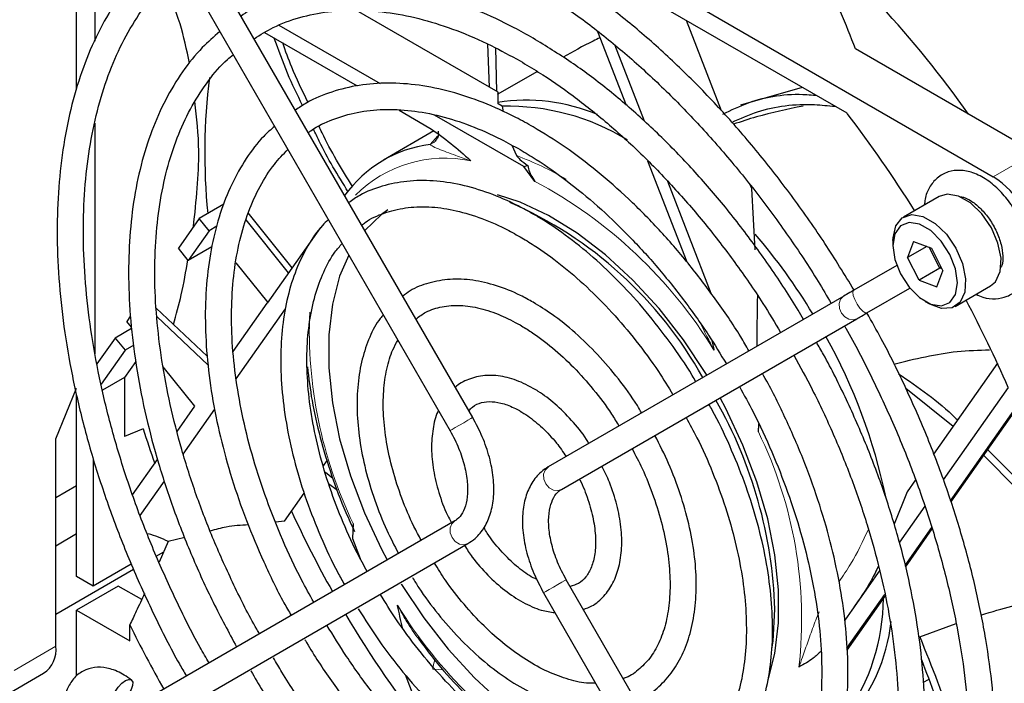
# Paper-space layout 'Blatt2' of a CAD drawing. Header units: millimetres. Extents: x 5 to 418, y 2 to 292.
# Tile 47 of 68: x 87 to 104, y 200 to 211. Entities that reach past the tile are written whole.
import ezdxf

# ---------------------------------------------------------------- set-up
doc = ezdxf.new("R2010")
doc.units = ezdxf.units.MM

psp = doc.layouts.new('Blatt2')

# ---------------------------------------------------------------- linework, layer by layer
at = {"color": 7, "linetype": 'Continuous', "lineweight": 25}
for p, q in [((88.868, 216.972), (103.718, 208.399)), ((88.161, 209.89), (88.161, 214.61)), ((94.884, 204.315), (89.868, 213.002)), ((89.483, 212.78), (94.499, 204.092)), ((88.471, 212.508), (88.471, 210.7)), ((101.238, 209.474), (96.739, 212.071)), ((95.316, 209.831), (92.91, 211.22)), ((93.317, 209.975), (91.601, 210.966)), ((99.109, 209.514), (98.515, 211.046)), ((91.353, 210.844), (92.921, 209.939)), ((97.001, 210.864), (97.488, 209.61)), ((95.169, 209.916), (95.138, 210.649)), ((95.296, 209.843), (95.274, 210.582)), ((97.798, 209.341), (97.296, 210.634)), ((104.425, 208.808), (101.381, 210.565)), ((95.984, 210.183), (95.297, 209.793)), ((100.476, 209.913), (99.431, 209.612)), ((95.314, 209.633), (95.316, 209.831)), ((95.385, 209.593), (95.314, 209.633)), ((95.385, 209.593), (95.401, 209.502)), ((93.633, 209.528), (94.159, 209.224)), ((95.752, 208.57), (94.238, 209.444)), ((88.471, 209.308), (88.471, 205.396)), ((94.226, 209.175), (93.372, 208.682)), ((94.259, 209.012), (94.251, 209.004)), ((95.548, 208.934), (95.627, 208.757)), ((95.94, 208.32), (95.752, 208.57)), ((97.852, 208.671), (98.517, 206.956)), ((98.933, 206.416), (98.195, 208.319)), ((99.619, 208.2), (99.6, 208.248)), ((99.68, 207.157), (99.619, 208.2)), ((102.798, 208.062), (102.197, 207.715)), ((90.662, 207.936), (90.241, 207.693)), ((91.82, 206.855), (91.073, 207.784)), ((90.241, 207.693), (89.888, 207.19)), ((90.41, 207.483), (90.241, 207.693)), ((90.543, 207.56), (90.41, 207.483)), ((91.76, 206.77), (91.038, 207.667)), ((90.41, 207.483), (90.056, 206.98)), ((92.301, 207.54), (91.397, 206.254)), ((102.016, 207.315), (102.016, 207.233)), ((102.367, 207.301), (102.262, 207.029)), ((102.59, 207.218), (102.262, 207.029)), ((102.367, 207.301), (102.668, 207.189)), ((90.056, 206.98), (89.888, 207.19)), ((90.455, 207.211), (90.056, 206.98)), ((102.813, 206.849), (102.631, 207.202)), ((102.668, 207.189), (102.865, 206.804)), ((90.864, 206.941), (91.406, 206.266)), ((102.081, 206.895), (101.353, 206.474)), ((102.459, 206.645), (102.262, 207.029)), ((102.813, 206.849), (102.459, 206.645)), ((102.761, 206.532), (102.865, 206.804)), ((102.813, 206.849), (102.83, 206.873)), ((102.849, 206.835), (102.813, 206.849)), ((102.459, 206.645), (102.761, 206.532)), ((103.072, 206.2), (103.673, 206.547)), ((101.575, 206.089), (102.304, 206.51)), ((90.82, 205.433), (91.397, 206.254)), ((101.183, 206.376), (96.167, 203.48)), ((101.183, 206.376), (101.178, 206.373)), ((102.564, 206.284), (102.634, 206.243)), ((89.514, 206.17), (90.376, 205.356)), ((90.868, 204.97), (91.704, 206.159)), ((89.078, 206.038), (89.012, 205.944)), ((89.091, 205.847), (89.012, 205.944)), ((89.521, 206.029), (90.396, 205.204)), ((96.39, 203.095), (101.405, 205.991)), ((89.094, 205.824), (88.815, 205.663)), ((88.815, 205.663), (88.507, 205.225)), ((88.815, 205.663), (88.987, 205.459)), ((88.987, 205.459), (88.579, 204.879)), ((89.131, 205.542), (88.987, 205.459)), ((89.167, 205.266), (88.975, 204.993)), ((103.788, 205.236), (102.706, 203.696)), ((90.169, 204.506), (89.63, 205.176)), ((88.975, 204.993), (88.601, 204.777)), ((88.975, 204.993), (88.975, 203.991)), ((87.808, 203.952), (88.161, 204.815)), ((88.161, 201.621), (88.161, 204.711)), ((102.236, 204.811), (103.038, 204.169)), ((103.972, 204.827), (102.871, 203.261)), ((89.868, 204.078), (90.169, 204.506)), ((89.972, 203.695), (90.507, 204.457)), ((102.993, 202.904), (104.113, 204.497)), ((103.001, 202.879), (104.115, 204.464)), ((99.732, 204.073), (99.739, 204.206)), ((89.292, 204.122), (88.975, 203.991)), ((87.808, 200.437), (87.808, 203.952)), ((103.625, 203.766), (104.115, 203.281)), ((88.444, 203.616), (88.444, 201.457)), ((89.112, 203.002), (89.535, 203.604)), ((92.35, 203.495), (92.414, 203.586)), ((103.557, 203.67), (104.115, 203.112)), ((92.51, 203.283), (92.383, 203.381)), ((96.167, 203.48), (96.162, 203.476)), ((89.241, 202.655), (89.651, 203.238)), ((102.399, 203.26), (102.255, 203.054)), ((88.161, 203.159), (87.808, 202.955)), ((88.161, 203.159), (87.808, 202.955)), ((92.589, 203.076), (92.438, 203.192)), ((102.255, 203.054), (102.034, 202.505)), ((91.691, 202.558), (92.026, 203.034)), ((102.555, 202.811), (102.125, 202.2)), ((94.58, 202.563), (89.564, 199.666)), ((91.691, 202.558), (91.539, 202.542)), ((92.854, 202.518), (92.842, 202.266)), ((102.222, 201.807), (102.675, 202.452)), ((102.229, 201.78), (102.683, 202.426)), ((88.161, 202.341), (87.808, 202.136)), ((89.718, 202.211), (89.561, 201.863)), ((89.997, 202.281), (89.718, 202.211)), ((92.842, 202.266), (92.974, 201.924)), ((89.514, 201.967), (89.641, 202.04)), ((89.787, 199.282), (94.802, 202.178)), ((87.808, 200.982), (89.126, 201.743)), ((89.088, 201.829), (88.444, 201.457)), ((101.791, 201.724), (101.199, 200.881)), ((88.444, 201.457), (88.161, 201.621)), ((101.487, 192.878), (96.471, 201.565)), ((88.868, 201.457), (88.161, 201.049)), ((89.266, 201.228), (88.868, 201.457)), ((96.086, 201.343), (101.102, 192.655)), ((101.235, 200.402), (101.877, 201.316)), ((101.237, 200.368), (101.883, 201.288)), ((88.161, 199.933), (88.161, 201.049)), ((88.161, 201.049), (89.063, 200.529)), ((89.063, 200.529), (89.063, 200.799)), ((102.472, 200.595), (103.09, 200.82)), ((86.894, 199.57), (87.601, 199.979)), ((93.739, 199.955), (94.365, 198.34)), ((102.532, 199.825), (102.619, 199.875))]:
    psp.add_line(p, q, dxfattribs=at)
at = {"color": 7, "linetype": 'Continuous', "lineweight": 18}
for p, q in [((94.161, 208.946), (94.294, 209.093)), ((103.718, 208.399), (104.425, 208.808)), ((87.101, 200.028), (87.808, 200.437)), ((94.388, 200.034), (94.207, 200.05))]:
    psp.add_line(p, q, dxfattribs=at)
at = {"color": 7, "linetype": 'Continuous', "lineweight": 18, "flags": 128}
for points in [[(94.251, 209.004), (94.225, 208.98), (94.161, 208.946)], [(101.353, 206.474), (101.351, 206.473), (101.337, 206.442), (101.343, 206.387), (101.367, 206.316), (101.406, 206.239), (101.454, 206.169), (101.503, 206.117), (101.546, 206.089), (101.575, 206.089)], [(101.178, 206.373), (101.128, 206.321), (101.104, 206.249), (101.108, 206.166), (101.141, 206.086), (101.197, 206.021), (101.268, 205.981), (101.343, 205.971), (101.405, 205.991)], [(94.802, 204.268), (94.734, 204.228), (94.659, 204.185), (94.588, 204.144), (94.534, 204.113), (94.503, 204.095), (94.499, 204.092)], [(94.884, 204.315), (94.881, 204.313), (94.854, 204.298), (94.802, 204.268)], [(96.162, 203.476), (96.112, 203.425), (96.088, 203.352), (96.092, 203.27), (96.125, 203.19), (96.182, 203.125), (96.253, 203.085), (96.328, 203.075), (96.39, 203.095)], [(94.802, 202.178), (94.734, 202.158), (94.659, 202.17), (94.588, 202.213), (94.534, 202.28), (94.503, 202.36), (94.501, 202.442), (94.528, 202.514), (94.58, 202.563), (94.581, 202.564)], [(96.086, 201.343), (96.092, 201.346), (96.125, 201.366), (96.182, 201.398), (96.253, 201.439), (96.328, 201.482), (96.395, 201.521), (96.445, 201.55), (96.469, 201.564), (96.471, 201.565)]]:
    psp.add_lwpolyline(points, dxfattribs=at)
at = {"color": 7, "linetype": 'Continuous', "lineweight": 25, "flags": 128}
for points in [[(98.86, 205.034), (98.841, 205.064), (98.462, 205.633), (98.046, 206.164), (97.602, 206.647), (97.137, 207.076), (96.657, 207.442), (96.172, 207.74), (95.688, 207.965), (95.307, 208.091)], [(103.127, 208.07), (102.935, 208.103), (102.798, 208.062)], [(103.673, 206.547), (103.757, 206.619), (103.837, 206.789), (103.851, 207.015), (103.799, 207.273), (103.686, 207.534), (103.524, 207.77), (103.331, 207.955), (103.127, 208.07)], [(93.442, 207.835), (93.336, 207.758), (93.053, 207.485)], [(102.016, 207.315), (102.017, 207.365), (102.065, 207.566), (102.175, 207.701), (102.334, 207.756), (102.526, 207.723)], [(102.526, 207.723), (102.73, 207.608), (102.923, 207.423), (103.085, 207.187), (103.198, 206.926), (103.25, 206.668), (103.236, 206.442), (103.156, 206.272), (103.019, 206.176), (102.841, 206.165), (102.641, 206.239), (102.634, 206.243)], [(102.468, 207.595), (102.289, 207.623), (102.143, 207.565), (102.049, 207.43), (102.016, 207.232), (102.049, 206.997), (102.144, 206.751), (102.29, 206.526), (102.469, 206.348), (102.659, 206.238), (102.838, 206.211), (102.984, 206.268), (103.079, 206.404), (103.112, 206.601), (103.078, 206.837), (102.983, 207.082), (102.837, 207.307), (102.658, 207.485), (102.468, 207.595)], [(92.779, 207.071), (92.625, 206.71), (92.502, 206.239), (92.44, 205.719), (92.44, 205.158), (92.502, 204.566), (92.625, 203.952), (92.807, 203.327), (93.046, 202.701), (93.336, 202.083), (93.433, 201.901)], [(99.9, 199.869), (100.014, 200.311), (100.076, 200.831), (100.076, 201.392), (100.014, 201.984), (99.89, 202.598), (99.708, 203.223), (99.47, 203.849), (99.179, 204.466), (99.082, 204.649)], [(93.67, 201.491), (93.674, 201.485), (94.054, 200.916), (94.469, 200.386), (94.913, 199.903), (95.379, 199.474), (95.858, 199.108), (96.344, 198.81), (96.827, 198.584), (97.301, 198.436), (97.757, 198.366), (97.806, 198.364)], [(99.963, 200.39), (99.982, 200.525), (100.013, 201.066)], [(88.923, 199.521), (88.866, 199.501), (88.822, 199.51), (88.799, 199.545), (88.8, 199.602), (88.824, 199.672), (88.869, 199.744), (88.927, 199.808), (88.989, 199.853), (89.046, 199.873), (89.09, 199.865), (89.113, 199.829), (89.112, 199.772), (89.088, 199.702), (89.043, 199.63), (88.986, 199.566), (88.923, 199.521)]]:
    psp.add_lwpolyline(points, dxfattribs=at)
at = {"color": 7, "linetype": 'Continuous', "lineweight": 25}
for centre, radius, start, end in [((91.952, 201.01), 17.764, 30.9975, 50.6326), ((89.069, 199.465), 17.387, 35.0842, 50.7362), ((100.535, 208.8), 10.199, 172.7747, 185.7546), ((95.789, 206.566), 3.131, 67.2461, 98.839), ((95.487, 205.726), 3.868, 58.4846, 91.5105), ((83.619, 196.007), 22.176, 32.1991, 37.3925), ((94.433, 206.844), 2.12, 97.363, 144.3415), ((96.787, 204.472), 4.226, 103.2051, 104.1704), ((102.89, 207.105), 1.537, 2.6055, 57.3945), ((92.74, 201.614), 6.929, 29.194, 66.3933), ((91.897, 200.781), 10.233, 31.1321, 40.4884), ((83.534, 195.911), 22.297, 23.5689, 27.7925), ((92.401, 200.967), 9.703, 11.9093, 29.1054), ((92.381, 200.821), 7.636, 1.8385, 29.7338), ((106.405, 209.47), 17.929, 197.3548, 199.3306), ((108.935, 210.601), 18.85, 204.6936, 209.3421), ((98.348, 201.274), 3.508, 324.8893, 359.5803), ((108.804, 210.503), 18.687, 210.6403, 218.3096), ((109.302, 210.807), 22.578, 206.312, 209.4395), ((99.035, 201.163), 2.965, 317.3142, 354.0447), ((87.332, 200.376), 0.48, 304.0564, 7.2558)]:
    psp.add_arc(centre, radius, start, end, dxfattribs=at)
at = {"color": 7, "linetype": 'Continuous', "lineweight": 18}
for centre, radius, start, end in [((93.878, 203.972), 5.094, 59.4481, 69.9133), ((94.414, 206.565), 2.15, 78.2895, 135.0344), ((92.21, 201.316), 7.935, 31.4792, 61.9628), ((99.643, 205.78), 7.532, 177.5444, 205.6682), ((93.21, 200.893), 7.256, 353.6007, 25.9923), ((100.51, 205.386), 8.108, 211.6556, 239.5509), ((94.728, 200.014), 0.522, 158.546, 176.0304)]:
    psp.add_arc(centre, radius, start, end, dxfattribs=at)
at = {"color": 7, "linetype": 'Continuous', "lineweight": 25}
psp.add_ellipse((87.696, 190.919), major_axis=(1.399, 11.48), ratio=0.402531, start_param=6.144995, end_param=6.221, dxfattribs=at)
for points, knots in [([(101.381, 210.565), (101.3, 210.775), (101.139, 211.196), (100.808, 211.82), (100.388, 212.432), (99.99, 212.877), (99.733, 213.112), (99.68, 213.161)], [0, 0, 0, 0, 0.231599, 0.463126, 0.70072, 0.938163, 1, 1, 1, 1]), ([(89.729, 212.354), (89.711, 212.342), (89.542, 212.223), (89.263, 211.935), (88.898, 211.489), (88.586, 210.977), (88.324, 210.411), (88.116, 209.791), (87.962, 209.122), (87.865, 208.411), (87.823, 207.66), (87.839, 206.877), (87.911, 206.067), (88.039, 205.236), (88.222, 204.389), (88.458, 203.533), (88.747, 202.674), (89.084, 201.816), (89.471, 200.969), (89.786, 200.339), (89.984, 200), (90.024, 199.932)], [0, 0, 0, 0, 0.0067, 0.063373, 0.120166, 0.177176, 0.234434, 0.291919, 0.349579, 0.407354, 0.465191, 0.523054, 0.580912, 0.638754, 0.696574, 0.754374, 0.812154, 0.869917, 0.927669, 0.985413, 1, 1, 1, 1]), ([(101.356, 206.476), (101.194, 206.741), (100.868, 207.274), (100.333, 208.037), (99.767, 208.768), (99.174, 209.458), (98.556, 210.104), (97.919, 210.699), (97.266, 211.239), (96.595, 211.731), (96.141, 212.007), (95.91, 212.147)], [0, 0, 0, 0, 0.110026, 0.220697, 0.331384, 0.442096, 0.552843, 0.663634, 0.774475, 0.885372, 1, 1, 1, 1]), ([(90.409, 200.154), (90.358, 200.242), (90.153, 200.595), (89.836, 201.235), (89.461, 202.066), (89.135, 202.906), (88.859, 203.746), (88.633, 204.58), (88.461, 205.403), (88.342, 206.207), (88.279, 206.988), (88.27, 207.738), (88.316, 208.453), (88.416, 209.127), (88.569, 209.756), (88.774, 210.334), (89.028, 210.86), (89.332, 211.326), (89.64, 211.697), (89.864, 211.884), (89.956, 211.961)], [0, 0, 0, 0, 0.019391, 0.078194, 0.13699, 0.195773, 0.25454, 0.313284, 0.372002, 0.430689, 0.489344, 0.547968, 0.606567, 0.665156, 0.723752, 0.782391, 0.841132, 0.90005, 0.95923, 1, 1, 1, 1]), ([(95.688, 211.762), (95.801, 211.695), (96.129, 211.501), (96.671, 211.131), (97.31, 210.634), (97.938, 210.081), (98.55, 209.476), (99.142, 208.822), (99.71, 208.126), (100.247, 207.391), (100.668, 206.764), (100.894, 206.375), (100.966, 206.251)], [0, 0, 0, 0, 0.058289, 0.169354, 0.280478, 0.391645, 0.502856, 0.614111, 0.725403, 0.836724, 0.948066, 1, 1, 1, 1]), ([(90.077, 210.322), (90.03, 210.55), (89.927, 211.04), (89.744, 211.455), (89.646, 211.677)], [0, 0, 0, 0, 0.466103, 1, 1, 1, 1]), ([(95.91, 210.747), (95.802, 210.808), (95.487, 210.984), (94.966, 211.226), (94.353, 211.446), (93.752, 211.594), (93.166, 211.67), (92.603, 211.67), (92.066, 211.598), (91.564, 211.449), (91.191, 211.289), (91.002, 211.157), (90.953, 211.123)], [0, 0, 0, 0, 0.059772, 0.173252, 0.286784, 0.400233, 0.513467, 0.626315, 0.738604, 0.850234, 0.961258, 1, 1, 1, 1]), ([(91.174, 210.74), (91.28, 210.806), (91.521, 210.956), (91.943, 211.108), (92.426, 211.207), (92.94, 211.234), (93.479, 211.189), (94.037, 211.074), (94.611, 210.887), (95.163, 210.651), (95.524, 210.452), (95.688, 210.362)], [0, 0, 0, 0, 0.09305, 0.210695, 0.327996, 0.444557, 0.56032, 0.675444, 0.790153, 0.904638, 1, 1, 1, 1]), ([(90.589, 210.858), (90.489, 210.771), (90.258, 210.572), (89.952, 210.185), (89.664, 209.714), (89.429, 209.185), (89.247, 208.604), (89.12, 207.976), (89.05, 207.305), (89.036, 206.599), (89.08, 205.863), (89.179, 205.104), (89.334, 204.328), (89.543, 203.541), (89.804, 202.749), (90.115, 201.961), (90.469, 201.181), (90.742, 200.676), (90.877, 200.425)], [0, 0, 0, 0, 0.0479546, 0.110359, 0.1730504, 0.2360868, 0.2994379, 0.3630237, 0.4267548, 0.4905573, 0.5543771, 0.6181809, 0.6819577, 0.7457045, 0.8094236, 0.8731195, 0.9367986, 1, 1, 1, 1]), ([(91.996, 209.607), (91.908, 209.788), (91.724, 210.165), (91.588, 210.55), (91.517, 210.749)], [0, 0, 0, 0, 0.48091, 1, 1, 1, 1]), ([(100.496, 205.979), (100.466, 206.031), (100.294, 206.332), (99.942, 206.861), (99.441, 207.555), (98.906, 208.209), (98.346, 208.821), (97.765, 209.385), (97.167, 209.894), (96.547, 210.359), (96.126, 210.615), (95.91, 210.747)], [0, 0, 0, 0, 0.024937, 0.145958, 0.266992, 0.388054, 0.509159, 0.63032, 0.751549, 0.872857, 1, 1, 1, 1]), ([(97.043, 210.756), (97.004, 210.737), (96.787, 210.633), (96.586, 210.518), (96.421, 210.424)], [0, 0, 0, 0, 0.178825, 1, 1, 1, 1]), ([(92.088, 209.662), (91.992, 209.86), (91.83, 210.192), (91.708, 210.531), (91.659, 210.667)], [0, 0, 0, 0, 0.597863, 1, 1, 1, 1]), ([(91.264, 200.648), (91.249, 200.674), (91.091, 200.942), (90.827, 201.473), (90.481, 202.234), (90.185, 203.004), (89.938, 203.773), (89.743, 204.536), (89.601, 205.285), (89.513, 206.013), (89.479, 206.714), (89.501, 207.383), (89.577, 208.011), (89.705, 208.596), (89.886, 209.13), (90.115, 209.613), (90.395, 210.033), (90.631, 210.319), (90.786, 210.442), (90.818, 210.468)], [0, 0, 0, 0, 0.006894, 0.072038, 0.137173, 0.20229, 0.267382, 0.332441, 0.39746, 0.462434, 0.527361, 0.592246, 0.657105, 0.721962, 0.786863, 0.851891, 0.91716, 0.982804, 1, 1, 1, 1]), ([(95.688, 210.362), (95.791, 210.301), (96.091, 210.122), (96.588, 209.779), (97.171, 209.315), (97.743, 208.795), (98.298, 208.224), (98.831, 207.607), (99.337, 206.949), (99.767, 206.33), (100.01, 205.922), (100.11, 205.756)], [0, 0, 0, 0, 0.063764, 0.185326, 0.306971, 0.428675, 0.550442, 0.672268, 0.794141, 0.91605, 1, 1, 1, 1]), ([(95.91, 209.243), (95.812, 209.298), (95.529, 209.456), (95.06, 209.667), (94.51, 209.851), (93.971, 209.962), (93.451, 209.998), (92.954, 209.961), (92.491, 209.846), (92.128, 209.701), (91.937, 209.57), (91.874, 209.527)], [0, 0, 0, 0, 0.0662531, 0.1920169, 0.3178467, 0.4435119, 0.5687663, 0.6933099, 0.8169014, 0.9395255, 1, 1, 1, 1]), ([(99.13, 209.461), (99.272, 209.53), (99.701, 209.736), (100.247, 209.82), (100.656, 209.785), (100.706, 209.781)], [0, 0, 0, 0, 0.302483, 0.913815, 1, 1, 1, 1]), ([(90.144, 207.554), (90.192, 207.99), (90.275, 208.739), (90.2, 209.398), (90.169, 209.673)], [0, 0, 0, 0, 0.581954, 1, 1, 1, 1]), ([(99.281, 209.321), (99.425, 209.386), (99.851, 209.578), (100.452, 209.651), (100.916, 209.604), (101.032, 209.593)], [0, 0, 0, 0, 0.2767917, 0.8205233, 1, 1, 1, 1]), ([(100.491, 209.597), (100.224, 209.542), (99.818, 209.458), (99.438, 209.332), (99.308, 209.289)], [0, 0, 0, 0, 0.658977, 1, 1, 1, 1]), ([(92.093, 209.146), (92.108, 209.157), (92.234, 209.256), (92.509, 209.377), (92.918, 209.503), (93.365, 209.552), (93.838, 209.53), (94.332, 209.438), (94.841, 209.275), (95.296, 209.076), (95.58, 208.918), (95.688, 208.858)], [0, 0, 0, 0, 0.01727, 0.148222, 0.27954, 0.409974, 0.539118, 0.66715, 0.794464, 0.921409, 1, 1, 1, 1]), ([(91.519, 209.253), (91.457, 209.198), (91.278, 209.041), (91.033, 208.712), (90.784, 208.276), (90.59, 207.783), (90.449, 207.239), (90.364, 206.651), (90.336, 206.025), (90.366, 205.368), (90.452, 204.687), (90.593, 203.989), (90.789, 203.281), (91.035, 202.57), (91.334, 201.865), (91.591, 201.325), (91.762, 201.03), (91.803, 200.959)], [0, 0, 0, 0, 0.0376691, 0.1084081, 0.1795899, 0.2513007, 0.3234712, 0.3959563, 0.4686111, 0.5413282, 0.6140296, 0.6866915, 0.7593078, 0.8318822, 0.9044234, 0.9769427, 1, 1, 1, 1]), ([(92.844, 208.231), (92.66, 208.531), (92.455, 208.864), (92.294, 209.215), (92.278, 209.251)], [0, 0, 0, 0, 0.89883, 1, 1, 1, 1]), ([(94.159, 209.224), (94.278, 209.141), (94.51, 208.978), (94.737, 208.771), (94.849, 208.672), (94.85, 208.67)], [0, 0, 0, 0, 0.506262, 0.994029, 1, 1, 1, 1]), ([(99.573, 205.446), (99.527, 205.526), (99.351, 205.83), (99.005, 206.331), (98.543, 206.94), (98.05, 207.507), (97.534, 208.028), (96.999, 208.497), (96.456, 208.91), (96.091, 209.133), (95.91, 209.243)], [0, 0, 0, 0, 0.048773, 0.184963, 0.321182, 0.457455, 0.593806, 0.730259, 0.866833, 1, 1, 1, 1]), ([(92.771, 208.143), (92.596, 208.425), (92.381, 208.771), (92.215, 209.136), (92.184, 209.203)], [0, 0, 0, 0, 0.816789, 1, 1, 1, 1]), ([(94.295, 209.17), (94.295, 209.169), (94.297, 209.167), (94.305, 209.125), (94.295, 209.056), (94.262, 209.022), (94.249, 209.008)], [0, 0, 0, 0, 0.215872, 0.45982, 0.775025, 1, 1, 1, 1]), ([(92.188, 201.182), (92.117, 201.308), (91.924, 201.653), (91.654, 202.237), (91.379, 202.922), (91.154, 203.61), (90.981, 204.289), (90.861, 204.955), (90.795, 205.598), (90.784, 206.211), (90.827, 206.789), (90.923, 207.323), (91.07, 207.81), (91.268, 208.242), (91.491, 208.598), (91.668, 208.779), (91.746, 208.86)], [0, 0, 0, 0, 0.043161, 0.118087, 0.192987, 0.267849, 0.342659, 0.417402, 0.492072, 0.566665, 0.641195, 0.7157, 0.790231, 0.864912, 0.939937, 1, 1, 1, 1]), ([(95.627, 208.757), (95.645, 208.735), (95.693, 208.678), (95.772, 208.622), (95.822, 208.587)], [0, 0, 0, 0, 0.38016, 1, 1, 1, 1]), ([(95.688, 208.858), (95.78, 208.804), (96.047, 208.645), (96.488, 208.333), (97.006, 207.908), (97.511, 207.427), (97.998, 206.898), (98.459, 206.325), (98.86, 205.766), (99.09, 205.388), (99.189, 205.225)], [0, 0, 0, 0, 0.071798, 0.208792, 0.345911, 0.483124, 0.620436, 0.757831, 0.895291, 1, 1, 1, 1]), ([(95.822, 208.587), (95.828, 208.552), (95.838, 208.5), (95.88, 208.409), (95.916, 208.355), (95.94, 208.32)], [0, 0, 0, 0, 0.391489, 0.591655, 1, 1, 1, 1]), ([(103.429, 206.406), (103.467, 206.387), (103.575, 206.335), (103.755, 206.32), (103.961, 206.36), (104.136, 206.477), (104.257, 206.651), (104.322, 206.863), (104.333, 207.11), (104.285, 207.385), (104.18, 207.666), (104.027, 207.933), (103.835, 208.168), (103.614, 208.354), (103.384, 208.473), (103.159, 208.518), (102.947, 208.492), (102.761, 208.39), (102.629, 208.223), (102.561, 208.063), (102.554, 207.954), (102.552, 207.92)], [0, 0, 0, 0, 0.0292187, 0.0828137, 0.1335146, 0.1877475, 0.2397246, 0.2927193, 0.3494521, 0.4089759, 0.468866, 0.5286256, 0.5886408, 0.649317, 0.7112481, 0.7657411, 0.8169086, 0.8720867, 0.9243676, 0.9768281, 1, 1, 1, 1]), ([(95.91, 207.766), (95.824, 207.813), (95.576, 207.951), (95.164, 208.129), (94.682, 208.272), (94.213, 208.34), (93.765, 208.334), (93.347, 208.248), (93.015, 208.124), (92.841, 208.002), (92.779, 207.959)], [0, 0, 0, 0, 0.07526, 0.218084, 0.360987, 0.503508, 0.645119, 0.785279, 0.923792, 1, 1, 1, 1]), ([(103.152, 208.057), (103.17, 208.057), (103.219, 208.054), (103.353, 207.991), (103.51, 207.861), (103.659, 207.681), (103.78, 207.47), (103.859, 207.249), (103.888, 207.051), (103.876, 206.913), (103.855, 206.875), (103.849, 206.863)], [0, 0, 0, 0, 0.073882, 0.198638, 0.321254, 0.445504, 0.571454, 0.697515, 0.821423, 0.942076, 1, 1, 1, 1]), ([(93.001, 207.576), (93.02, 207.592), (93.133, 207.685), (93.378, 207.789), (93.736, 207.882), (94.13, 207.899), (94.547, 207.845), (94.982, 207.721), (95.366, 207.559), (95.602, 207.428), (95.688, 207.381)], [0, 0, 0, 0, 0.031511, 0.181744, 0.332668, 0.481729, 0.628482, 0.773617, 0.917932, 1, 1, 1, 1]), ([(98.669, 204.924), (98.65, 204.959), (98.518, 205.189), (98.237, 205.59), (97.83, 206.118), (97.392, 206.602), (96.932, 207.038), (96.465, 207.412), (96.122, 207.642), (95.939, 207.749), (95.91, 207.766)], [0, 0, 0, 0, 0.027676, 0.186141, 0.344657, 0.503275, 0.662046, 0.821014, 0.971812, 1, 1, 1, 1]), ([(92.433, 207.67), (92.399, 207.638), (92.265, 207.513), (92.079, 207.23), (91.879, 206.828), (91.736, 206.369), (91.647, 205.865), (91.616, 205.321), (91.642, 204.745), (91.725, 204.145), (91.864, 203.531), (92.055, 202.91), (92.3, 202.292), (92.519, 201.813), (92.67, 201.549), (92.708, 201.482)], [0, 0, 0, 0, 0.028164, 0.11159, 0.195811, 0.280924, 0.366734, 0.452948, 0.539322, 0.625685, 0.71198, 0.798198, 0.88435, 0.970456, 1, 1, 1, 1]), ([(95.688, 207.381), (95.767, 207.333), (95.997, 207.196), (96.377, 206.92), (96.821, 206.538), (97.251, 206.103), (97.658, 205.621), (98.007, 205.153), (98.202, 204.834), (98.283, 204.701)], [0, 0, 0, 0, 0.083653, 0.243484, 0.403529, 0.563744, 0.724124, 0.884634, 1, 1, 1, 1]), ([(93.094, 201.704), (93.035, 201.809), (92.872, 202.104), (92.649, 202.607), (92.426, 203.201), (92.256, 203.792), (92.138, 204.371), (92.074, 204.93), (92.064, 205.458), (92.107, 205.949), (92.203, 206.397), (92.349, 206.79), (92.505, 207.082), (92.626, 207.219), (92.667, 207.265)], [0, 0, 0, 0, 0.050061, 0.140728, 0.231343, 0.321874, 0.412292, 0.502574, 0.59271, 0.682723, 0.77269, 0.862739, 0.953175, 1, 1, 1, 1]), ([(89.807, 205.894), (89.854, 206.062), (89.957, 206.433), (90.016, 206.793), (90.048, 206.99)], [0, 0, 0, 0, 0.45268, 1, 1, 1, 1]), ([(95.91, 206.27), (95.839, 206.309), (95.631, 206.424), (95.286, 206.561), (94.884, 206.655), (94.498, 206.672), (94.14, 206.607), (93.869, 206.506), (93.737, 206.403), (93.696, 206.371)], [0, 0, 0, 0, 0.089626, 0.259634, 0.429681, 0.598513, 0.764759, 0.927707, 1, 1, 1, 1]), ([(99.714, 205.527), (99.713, 205.571), (99.712, 205.868), (99.717, 206.143), (99.721, 206.378)], [0, 0, 0, 0, 0.1459735, 1, 1, 1, 1]), ([(101.353, 206.474), (101.329, 206.46), (101.262, 206.421), (101.214, 206.394), (101.183, 206.376)], [0, 0, 0, 0, 0.364827, 1, 1, 1, 1]), ([(93.919, 205.986), (93.974, 206.027), (94.106, 206.126), (94.358, 206.204), (94.667, 206.228), (95.005, 206.177), (95.347, 206.066), (95.579, 205.943), (95.688, 205.885)], [0, 0, 0, 0, 0.1328, 0.316093, 0.497526, 0.673402, 0.845676, 1, 1, 1, 1]), ([(97.751, 204.394), (97.727, 204.436), (97.609, 204.638), (97.359, 204.975), (97.006, 205.392), (96.627, 205.759), (96.259, 206.055), (96.017, 206.204), (95.91, 206.27)], [0, 0, 0, 0, 0.050512, 0.248215, 0.44608, 0.644248, 0.842849, 1, 1, 1, 1]), ([(93.366, 206.055), (93.349, 206.036), (93.253, 205.93), (93.129, 205.68), (92.998, 205.309), (92.928, 204.887), (92.913, 204.427), (92.957, 203.939), (93.057, 203.431), (93.213, 202.917), (93.401, 202.438), (93.556, 202.142), (93.624, 202.011)], [0, 0, 0, 0, 0.023419, 0.130786, 0.240009, 0.350938, 0.462883, 0.575192, 0.687431, 0.799511, 0.911447, 1, 1, 1, 1]), ([(101.261, 193.268), (101.287, 193.28), (101.481, 193.368), (101.806, 193.6), (102.23, 193.965), (102.603, 194.4), (102.93, 194.894), (103.206, 195.446), (103.429, 196.051), (103.599, 196.706), (103.712, 197.407), (103.769, 198.147), (103.769, 198.921), (103.713, 199.724), (103.6, 200.55), (103.433, 201.393), (103.211, 202.247), (102.937, 203.106), (102.614, 203.965), (102.24, 204.816), (101.894, 205.526), (101.656, 205.943), (101.574, 206.088)], [0, 0, 0, 0, 0.008049, 0.060807, 0.113541, 0.166356, 0.219352, 0.272576, 0.326022, 0.379645, 0.433391, 0.487207, 0.541056, 0.594906, 0.648743, 0.702562, 0.75636, 0.81014, 0.863903, 0.917655, 0.971398, 1, 1, 1, 1]), ([(101.405, 205.991), (101.422, 206.001), (101.467, 206.027), (101.533, 206.065), (101.575, 206.089)], [0, 0, 0, 0, 0.364827, 1, 1, 1, 1]), ([(95.688, 205.885), (95.751, 205.846), (95.936, 205.735), (96.242, 205.503), (96.598, 205.175), (96.934, 204.795), (97.193, 204.457), (97.325, 204.239), (97.365, 204.171)], [0, 0, 0, 0, 0.104741, 0.305388, 0.506503, 0.708009, 0.909844, 1, 1, 1, 1]), ([(101.193, 205.868), (101.201, 205.855), (101.365, 205.577), (101.649, 205.015), (102.038, 204.188), (102.377, 203.349), (102.667, 202.509), (102.907, 201.672), (103.095, 200.846), (103.228, 200.035), (103.307, 199.248), (103.331, 198.488), (103.301, 197.763), (103.216, 197.077), (103.077, 196.435), (102.887, 195.842), (102.646, 195.302), (102.356, 194.818), (102.021, 194.392), (101.637, 194.032), (101.308, 193.786), (101.095, 193.684), (101.037, 193.657)], [0, 0, 0, 0, 0.002759, 0.057012, 0.111259, 0.165497, 0.21972, 0.273924, 0.328104, 0.382257, 0.436381, 0.490475, 0.544544, 0.5986, 0.652655, 0.70674, 0.760902, 0.815207, 0.869731, 0.924543, 0.97966, 1, 1, 1, 1]), ([(94.011, 202.234), (93.968, 202.312), (93.842, 202.544), (93.676, 202.946), (93.518, 203.428), (93.414, 203.9), (93.362, 204.35), (93.364, 204.769), (93.419, 205.144), (93.504, 205.434), (93.584, 205.572), (93.615, 205.624)], [0, 0, 0, 0, 0.062174, 0.186469, 0.310599, 0.434469, 0.557998, 0.681147, 0.803992, 0.926792, 1, 1, 1, 1]), ([(98.944, 205.619), (98.955, 205.567), (98.967, 205.514), (98.978, 205.461), (98.978, 205.459)], [0, 0, 0, 0, 0.9664935, 1, 1, 1, 1]), ([(100.405, 194.751), (100.541, 194.828), (100.825, 194.988), (101.206, 195.315), (101.556, 195.709), (101.857, 196.166), (102.107, 196.679), (102.305, 197.245), (102.447, 197.86), (102.534, 198.519), (102.564, 199.215), (102.537, 199.943), (102.453, 200.697), (102.314, 201.469), (102.121, 202.253), (101.874, 203.044), (101.579, 203.835), (101.232, 204.616), (100.943, 205.205), (100.757, 205.524), (100.717, 205.594)], [0, 0, 0, 0, 0.0523003, 0.1094749, 0.1667189, 0.2241938, 0.2819796, 0.3400689, 0.398397, 0.4568813, 0.5154485, 0.5740454, 0.6326325, 0.6911968, 0.7497338, 0.8082444, 0.8667324, 0.9252032, 0.9836628, 1, 1, 1, 1]), ([(102.031, 205.223), (102.389, 205.31), (102.931, 205.442), (103.473, 205.459), (103.657, 205.464)], [0, 0, 0, 0, 0.660922, 1, 1, 1, 1]), ([(100.333, 205.372), (100.439, 205.178), (100.682, 204.739), (101.011, 204.032), (101.324, 203.264), (101.586, 202.494), (101.799, 201.728), (101.958, 200.974), (102.063, 200.239), (102.114, 199.528), (102.11, 198.849), (102.052, 198.206), (101.94, 197.607), (101.776, 197.056), (101.562, 196.557), (101.3, 196.114), (100.992, 195.729), (100.635, 195.412), (100.363, 195.215), (100.2, 195.145), (100.182, 195.138)], [0, 0, 0, 0, 0.046361, 0.105459, 0.164544, 0.223608, 0.282644, 0.341646, 0.400608, 0.459528, 0.518407, 0.577257, 0.636097, 0.69496, 0.753911, 0.813044, 0.872479, 0.932323, 0.992603, 1, 1, 1, 1]), ([(92.078, 205.175), (92.101, 204.985), (92.148, 204.592), (92.288, 203.975), (92.481, 203.339), (92.681, 202.804), (92.83, 202.489), (92.88, 202.382)], [0, 0, 0, 0, 0.210414, 0.435308, 0.660034, 0.884612, 1, 1, 1, 1]), ([(99.481, 196.352), (99.532, 196.375), (99.724, 196.463), (100.015, 196.685), (100.349, 197.015), (100.633, 197.411), (100.868, 197.863), (101.049, 198.369), (101.176, 198.924), (101.246, 199.522), (101.26, 200.157), (101.216, 200.82), (101.116, 201.507), (100.961, 202.208), (100.752, 202.917), (100.494, 203.628), (100.183, 204.329), (99.948, 204.81), (99.808, 205.048), (99.799, 205.063)], [0, 0, 0, 0, 0.023224, 0.08673, 0.15021, 0.213925, 0.278073, 0.342691, 0.407694, 0.472946, 0.538322, 0.603733, 0.669122, 0.734472, 0.799783, 0.865057, 0.930303, 0.995533, 1, 1, 1, 1]), ([(102.113, 205.059), (102.444, 204.831), (102.784, 204.597), (103.103, 204.281), (103.111, 204.273)], [0, 0, 0, 0, 0.972646, 1, 1, 1, 1]), ([(95.91, 204.81), (95.855, 204.84), (95.697, 204.925), (95.432, 205.013), (95.125, 205.044), (94.848, 204.984), (94.665, 204.904), (94.596, 204.831), (94.589, 204.824)], [0, 0, 0, 0, 0.11698, 0.338522, 0.559255, 0.773358, 0.978217, 1, 1, 1, 1]), ([(96.856, 203.877), (96.842, 203.9), (96.757, 204.042), (96.563, 204.273), (96.289, 204.549), (96.065, 204.718), (95.939, 204.793), (95.91, 204.81)], [0, 0, 0, 0, 0.056011, 0.346933, 0.638777, 0.916757, 1, 1, 1, 1]), ([(99.411, 204.839), (99.489, 204.697), (99.69, 204.335), (99.966, 203.735), (100.237, 203.049), (100.458, 202.362), (100.628, 201.683), (100.744, 201.019), (100.806, 200.378), (100.813, 199.767), (100.767, 199.192), (100.667, 198.661), (100.516, 198.178), (100.315, 197.749), (100.069, 197.375), (99.775, 197.066), (99.505, 196.851), (99.318, 196.765), (99.258, 196.738)], [0, 0, 0, 0, 0.042799, 0.108887, 0.174954, 0.240985, 0.306969, 0.372895, 0.438754, 0.504547, 0.570286, 0.636004, 0.701752, 0.767641, 0.833849, 0.900591, 0.968029, 1, 1, 1, 1]), ([(94.819, 204.426), (94.839, 204.45), (94.899, 204.521), (95.024, 204.573), (95.204, 204.594), (95.412, 204.556), (95.579, 204.486), (95.673, 204.434), (95.688, 204.425)], [0, 0, 0, 0, 0.1150779, 0.3475103, 0.5582674, 0.7600409, 0.9601585, 1, 1, 1, 1]), ([(98.576, 197.92), (98.615, 197.936), (98.78, 198.006), (99.031, 198.199), (99.321, 198.494), (99.56, 198.855), (99.748, 199.269), (99.882, 199.736), (99.961, 200.248), (99.982, 200.799), (99.945, 201.379), (99.853, 201.982), (99.704, 202.598), (99.504, 203.219), (99.251, 203.836), (99.044, 204.279), (98.911, 204.507), (98.892, 204.54)], [0, 0, 0, 0, 0.0227563, 0.0951274, 0.1674081, 0.2400642, 0.3134505, 0.3875973, 0.4623068, 0.537325, 0.6124537, 0.6875556, 0.7625954, 0.8375689, 0.9124875, 0.98737, 1, 1, 1, 1]), ([(94.302, 204.433), (94.298, 204.427), (94.248, 204.337), (94.204, 204.121), (94.174, 203.791), (94.209, 203.424), (94.303, 203.043), (94.41, 202.739), (94.499, 202.573), (94.522, 202.529)], [0, 0, 0, 0, 0.01416, 0.191406, 0.374627, 0.560975, 0.747643, 0.933826, 1, 1, 1, 1]), ([(95.688, 204.425), (95.731, 204.399), (95.857, 204.321), (96.069, 204.146), (96.292, 203.911), (96.416, 203.732), (96.47, 203.654)], [0, 0, 0, 0, 0.157084, 0.459955, 0.764648, 1, 1, 1, 1]), ([(94.802, 202.178), (94.844, 202.206), (94.954, 202.278), (95.092, 202.449), (95.197, 202.689), (95.248, 202.974), (95.241, 203.295), (95.175, 203.639), (95.058, 203.987), (94.941, 204.207), (94.884, 204.315)], [0, 0, 0, 0, 0.077401, 0.20106, 0.326382, 0.457201, 0.592827, 0.73021, 0.867315, 1, 1, 1, 1]), ([(98.505, 204.316), (98.568, 204.202), (98.735, 203.898), (98.961, 203.386), (99.181, 202.792), (99.349, 202.201), (99.464, 201.623), (99.526, 201.066), (99.534, 200.539), (99.488, 200.049), (99.39, 199.605), (99.242, 199.212), (99.049, 198.874), (98.809, 198.597), (98.577, 198.405), (98.411, 198.332), (98.352, 198.307)], [0, 0, 0, 0, 0.045515, 0.121607, 0.197654, 0.273629, 0.349509, 0.425274, 0.500916, 0.576458, 0.651963, 0.727546, 0.803469, 0.880142, 0.958002, 1, 1, 1, 1]), ([(94.499, 204.092), (94.526, 204.043), (94.606, 203.897), (94.708, 203.644), (94.783, 203.35), (94.806, 203.082), (94.78, 202.856), (94.713, 202.688), (94.643, 202.603), (94.594, 202.572), (94.58, 202.563)], [0, 0, 0, 0, 0.075721, 0.222129, 0.367935, 0.512234, 0.654747, 0.796595, 0.940959, 1, 1, 1, 1]), ([(99.732, 204.073), (99.734, 204.097), (99.736, 204.133), (99.744, 204.174), (99.747, 204.188)], [0, 0, 0, 0, 0.656747, 1, 1, 1, 1]), ([(97.66, 199.506), (97.683, 199.515), (97.815, 199.562), (98.019, 199.718), (98.26, 199.969), (98.447, 200.284), (98.583, 200.65), (98.663, 201.064), (98.687, 201.519), (98.652, 202.003), (98.56, 202.508), (98.413, 203.022), (98.222, 203.529), (98.057, 203.853), (97.977, 204.011)], [0, 0, 0, 0, 0.0188752, 0.1057241, 0.1921947, 0.2793012, 0.3678641, 0.4578767, 0.5488109, 0.6401121, 0.731392, 0.8225479, 0.9135809, 1, 1, 1, 1]), ([(97.588, 203.787), (97.647, 203.676), (97.788, 203.409), (97.96, 202.972), (98.106, 202.492), (98.2, 202.024), (98.24, 201.579), (98.227, 201.168), (98.162, 200.801), (98.05, 200.485), (97.894, 200.224), (97.694, 200.029), (97.542, 199.917), (97.444, 199.891), (97.438, 199.89)], [0, 0, 0, 0, 0.066008, 0.15878, 0.251415, 0.343841, 0.436002, 0.527882, 0.619568, 0.711275, 0.803558, 0.897516, 0.994422, 1, 1, 1, 1]), ([(96.167, 203.48), (96.125, 203.452), (96.016, 203.379), (95.878, 203.208), (95.773, 202.968), (95.722, 202.684), (95.729, 202.363), (95.795, 202.019), (95.912, 201.671), (96.029, 201.451), (96.086, 201.343)], [0, 0, 0, 0, 0.077401, 0.20106, 0.326382, 0.457201, 0.592827, 0.73021, 0.867315, 1, 1, 1, 1]), ([(96.762, 201.061), (96.811, 201.079), (96.944, 201.125), (97.118, 201.28), (97.274, 201.504), (97.374, 201.78), (97.42, 202.1), (97.409, 202.456), (97.337, 202.833), (97.227, 203.185), (97.122, 203.4), (97.077, 203.492)], [0, 0, 0, 0, 0.0673319, 0.1823158, 0.2965603, 0.4135552, 0.5348199, 0.658991, 0.7839782, 0.9087041, 1, 1, 1, 1]), ([(96.695, 203.271), (96.697, 203.267), (96.759, 203.156), (96.844, 202.922), (96.938, 202.588), (96.976, 202.274), (96.963, 201.997), (96.904, 201.77), (96.807, 201.604), (96.692, 201.494), (96.587, 201.465), (96.537, 201.451)], [0, 0, 0, 0, 0.0040529, 0.1304303, 0.2562823, 0.3812523, 0.5051234, 0.6282289, 0.7518185, 0.8799083, 1, 1, 1, 1]), ([(96.471, 201.565), (96.444, 201.615), (96.364, 201.76), (96.261, 202.013), (96.187, 202.307), (96.164, 202.576), (96.19, 202.802), (96.256, 202.969), (96.327, 203.054), (96.376, 203.086), (96.39, 203.095)], [0, 0, 0, 0, 0.075721, 0.222129, 0.367935, 0.512234, 0.654747, 0.796595, 0.940959, 1, 1, 1, 1]), ([(91.076, 202.495), (90.95, 202.488), (90.731, 202.475), (90.52, 202.415), (90.43, 202.389)], [0, 0, 0, 0, 0.57173, 1, 1, 1, 1]), ([(95.974, 201.568), (95.932, 201.588), (95.808, 201.648), (95.593, 201.816), (95.352, 202.06), (95.175, 202.278), (95.094, 202.416), (95.076, 202.448)], [0, 0, 0, 0, 0.135898, 0.397166, 0.659261, 0.92268, 1, 1, 1, 1]), ([(94.745, 202.145), (94.787, 202.078), (94.906, 201.896), (95.138, 201.636), (95.427, 201.374), (95.734, 201.175), (96.022, 201.044), (96.203, 201.018), (96.28, 201.007)], [0, 0, 0, 0, 0.106026, 0.292577, 0.479898, 0.668428, 0.858337, 1, 1, 1, 1]), ([(96.97, 199.812), (96.931, 199.81), (96.792, 199.803), (96.518, 199.864), (96.163, 199.994), (95.798, 200.193), (95.433, 200.454), (95.074, 200.772), (94.734, 201.142), (94.448, 201.503), (94.294, 201.751), (94.232, 201.849)], [0, 0, 0, 0, 0.048255, 0.174917, 0.299362, 0.423027, 0.546577, 0.670264, 0.794189, 0.918328, 1, 1, 1, 1]), ([(101.771, 201.797), (101.732, 201.717), (101.607, 201.462), (101.444, 201.231), (101.333, 201.073)], [0, 0, 0, 0, 0.315093, 1, 1, 1, 1]), ([(93.863, 201.602), (93.898, 201.544), (94.028, 201.326), (94.293, 200.978), (94.65, 200.568), (95.033, 200.207), (95.431, 199.901), (95.838, 199.657), (96.248, 199.479), (96.651, 199.378), (96.978, 199.344), (97.158, 199.374), (97.217, 199.384)], [0, 0, 0, 0, 0.04072, 0.15326, 0.265905, 0.378733, 0.491819, 0.60521, 0.71888, 0.832538, 0.945517, 1, 1, 1, 1]), ([(89.313, 201.33), (89.267, 201.23), (89.185, 201.052), (89.1, 200.876), (89.063, 200.799)], [0, 0, 0, 0, 0.563954, 1, 1, 1, 1]), ([(97.919, 198.168), (97.892, 198.161), (97.746, 198.124), (97.448, 198.126), (97.032, 198.178), (96.596, 198.306), (96.148, 198.501), (95.695, 198.761), (95.242, 199.083), (94.797, 199.464), (94.367, 199.896), (93.958, 200.376), (93.603, 200.852), (93.402, 201.178), (93.314, 201.319)], [0, 0, 0, 0, 0.02143, 0.114814, 0.206762, 0.29772, 0.388184, 0.478482, 0.568764, 0.65911, 0.749552, 0.840087, 0.930697, 1, 1, 1, 1]), ([(92.942, 201.071), (93.057, 200.888), (93.294, 200.516), (93.696, 199.992), (94.128, 199.5), (94.584, 199.055), (95.057, 198.664), (95.542, 198.331), (96.031, 198.062), (96.519, 197.861), (97, 197.731), (97.465, 197.678), (97.852, 197.687), (98.07, 197.745), (98.151, 197.766)], [0, 0, 0, 0, 0.082769, 0.169201, 0.255683, 0.342244, 0.428908, 0.515696, 0.60261, 0.689619, 0.776585, 0.863268, 0.949336, 1, 1, 1, 1]), ([(93.69, 200.751), (93.663, 200.876), (93.635, 201.003), (93.609, 201.129), (93.608, 201.131)], [0, 0, 0, 0, 0.98596, 1, 1, 1, 1]), ([(103.509, 200.965), (103.693, 201.02), (103.909, 201.086), (104.088, 201.131), (104.115, 201.138)], [0, 0, 0, 0, 0.847962, 1, 1, 1, 1]), ([(98.837, 196.578), (98.773, 196.559), (98.572, 196.497), (98.199, 196.47), (97.726, 196.494), (97.231, 196.592), (96.72, 196.759), (96.199, 196.995), (95.673, 197.295), (95.147, 197.658), (94.629, 198.081), (94.123, 198.557), (93.635, 199.083), (93.172, 199.653), (92.758, 200.225), (92.518, 200.617), (92.408, 200.795)], [0, 0, 0, 0, 0.0362926, 0.1130617, 0.1890689, 0.2644366, 0.3393975, 0.4141539, 0.4888402, 0.5635205, 0.6382334, 0.7129975, 0.7878149, 0.8626791, 0.9375791, 1, 1, 1, 1]), ([(92.036, 200.548), (92.046, 200.532), (92.182, 200.291), (92.483, 199.848), (92.936, 199.229), (93.423, 198.651), (93.934, 198.118), (94.464, 197.635), (95.009, 197.208), (95.563, 196.84), (96.121, 196.536), (96.677, 196.3), (97.225, 196.135), (97.76, 196.042), (98.274, 196.026), (98.713, 196.07), (98.965, 196.15), (99.066, 196.182)], [0, 0, 0, 0, 0.005252, 0.077956, 0.150672, 0.223414, 0.296195, 0.369027, 0.441921, 0.514884, 0.587914, 0.660993, 0.734054, 0.806988, 0.879641, 0.95184, 1, 1, 1, 1]), ([(93.94, 200.597), (94.018, 200.49), (94.232, 200.197), (94.615, 199.761), (95.078, 199.296), (95.499, 198.929), (95.766, 198.743), (95.869, 198.672)], [0, 0, 0, 0, 0.138006, 0.375759, 0.613682, 0.85183, 1, 1, 1, 1]), ([(102.472, 200.595), (102.676, 200.088), (103.024, 199.225), (103.221, 198.373), (103.302, 198.021)], [0, 0, 0, 0, 0.587092, 1, 1, 1, 1]), ([(99.77, 194.963), (99.624, 194.92), (99.323, 194.833), (98.826, 194.788), (98.295, 194.809), (97.742, 194.902), (97.173, 195.065), (96.591, 195.297), (96.002, 195.596), (95.411, 195.959), (94.822, 196.384), (94.242, 196.867), (93.675, 197.404), (93.127, 197.99), (92.601, 198.62), (92.106, 199.291), (91.739, 199.834), (91.55, 200.159), (91.503, 200.24)], [0, 0, 0, 0, 0.062856, 0.129349, 0.19538, 0.261011, 0.326365, 0.39156, 0.456683, 0.521788, 0.5869, 0.652038, 0.71721, 0.782414, 0.847648, 0.912906, 0.97818, 1, 1, 1, 1]), ([(100.797, 200.354), (100.754, 200.312), (100.642, 200.202), (100.504, 200.133), (100.422, 200.085), (100.421, 200.084)], [0, 0, 0, 0, 0.385099, 0.992564, 1, 1, 1, 1]), ([(102.498, 200.212), (102.659, 199.796), (102.995, 198.924), (103.183, 198.066), (103.28, 197.617)], [0, 0, 0, 0, 0.477683, 1, 1, 1, 1]), ([(89.093, 199.862), (89.053, 199.892), (88.935, 199.977), (88.74, 200.062), (88.517, 200.091), (88.31, 200.048), (88.135, 199.933), (88.017, 199.758), (87.96, 199.607), (87.958, 199.511), (87.957, 199.492)], [0, 0, 0, 0, 0.08778, 0.255108, 0.399643, 0.536373, 0.682627, 0.822799, 0.965714, 1, 1, 1, 1]), ([(91.119, 200.018), (91.186, 199.904), (91.398, 199.541), (91.797, 198.957), (92.308, 198.274), (92.85, 197.631), (93.417, 197.033), (94.003, 196.484), (94.605, 195.989), (95.218, 195.553), (95.836, 195.179), (96.455, 194.87), (97.07, 194.63), (97.675, 194.461), (98.266, 194.365), (98.837, 194.342), (99.379, 194.398), (99.764, 194.477), (99.956, 194.559), (99.989, 194.573)], [0, 0, 0, 0, 0.0293679, 0.0931863, 0.1570142, 0.220859, 0.2847282, 0.3486291, 0.4125677, 0.4765487, 0.5405727, 0.6046339, 0.6687131, 0.7327618, 0.7967132, 0.8604759, 0.9239491, 0.9870593, 1, 1, 1, 1])]:
    psp.add_open_spline(points, degree=3, knots=knots, dxfattribs=at)
at = {"color": 7, "linetype": 'Continuous', "lineweight": 18}
for points, knots in [([(94.85, 208.67), (94.763, 208.701), (94.563, 208.772), (94.341, 208.853), (94.196, 208.915), (94.17, 208.938), (94.161, 208.946)], [0, 0, 0, 0, 0.302201, 0.699126, 0.892678, 1, 1, 1, 1]), ([(98.978, 205.459), (98.938, 205.536), (98.866, 205.674), (98.798, 205.815), (98.768, 205.878)], [0, 0, 0, 0, 0.551995, 1, 1, 1, 1]), ([(101.102, 201.533), (101.169, 201.631), (101.361, 201.909), (101.506, 202.218), (101.599, 202.418)], [0, 0, 0, 0, 0.3521, 1, 1, 1, 1]), ([(93.608, 201.131), (93.649, 201.055), (93.748, 200.87), (93.866, 200.697), (93.936, 200.595)], [0, 0, 0, 0, 0.410265, 1, 1, 1, 1]), ([(100.421, 200.084), (100.441, 200.14), (100.491, 200.279), (100.573, 200.516), (100.657, 200.752), (100.723, 200.925), (100.754, 200.999), (100.764, 201.023)], [0, 0, 0, 0, 0.205502, 0.512452, 0.804789, 0.936569, 1, 1, 1, 1])]:
    psp.add_open_spline(points, degree=3, knots=knots, dxfattribs=at)

doc.saveas('drawing.dxf')
